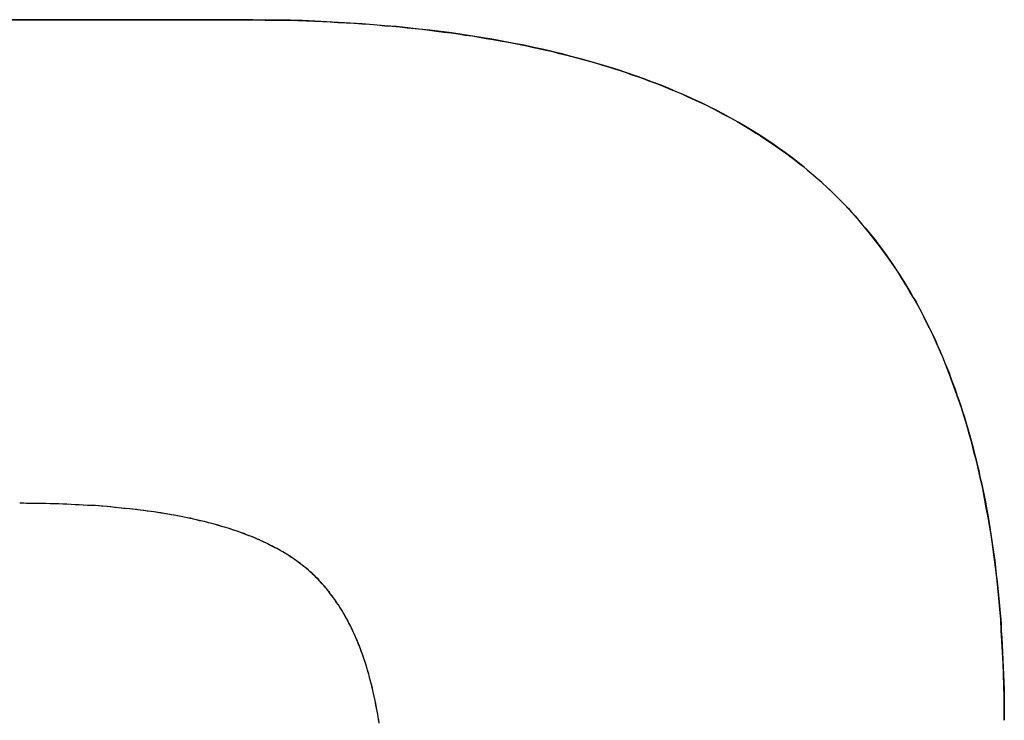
# Model space of a CAD drawing. Extents: x -4.4 to 4.4, y -6.1 to 5.8.
# Tile 41 of 157: x -1.0606 to -1.0278, y -1.0624 to -1.0391. Entities that reach past the tile are written whole.
import ezdxf

# ---------------------------------------------------------------- set-up
doc = ezdxf.new("R2010")
doc.units = 0
doc.layers.get('0').update_dxf_attribs({"linetype": 'CONTINUOUS'})

# ---------------------------------------------------------------- blocks, each defined once
blk = doc.blocks.new('*U1')
at = {"extrusion": (0, -1, 0)}
for p, q in [((-1.149973, -1.03908, 5.305), (-1.053287, -1.03908, 5.305)), ((-1.053287, -1.03908, 5.3048), (-1.149973, -1.03908, 5.3048)), ((-1.053287, -1.03908, 5.305), (-1.053287, -1.03908, 5.3048))]:
    blk.add_line(p, q, dxfattribs=at)
for p, q in [((-1.053287, -1.03908, 5.3048), (-1.149973, -1.03908, 5.3048)), ((-1.149973, -1.03908, 5.305), (-1.053287, -1.03908, 5.305)), ((-1.053287, -1.03908, 5.305), (-1.053287, -1.03908, 5.3048))]:
    blk.add_line(p, q)
for points in [[(-1.05329, -1.03908, 5.305), (-1.05301, -1.03908, 5.305), (-1.05273, -1.03908, 5.305), (-1.05245, -1.03909, 5.305), (-1.05217, -1.03909, 5.305), (-1.05189, -1.0391, 5.305), (-1.05162, -1.0391, 5.305), (-1.05135, -1.03911, 5.305), (-1.05108, -1.03912, 5.305), (-1.05081, -1.03913, 5.305), (-1.05054, -1.03914, 5.305), (-1.05028, -1.03915, 5.305), (-1.05002, -1.03917, 5.305), (-1.04975, -1.03918, 5.305), (-1.04949, -1.0392, 5.305), (-1.04923, -1.03922, 5.305), (-1.04898, -1.03923, 5.305), (-1.04872, -1.03925, 5.305), (-1.04847, -1.03928, 5.305), (-1.04822, -1.0393, 5.305), (-1.04797, -1.03932, 5.305), (-1.04772, -1.03935, 5.305), (-1.04747, -1.03937, 5.305), (-1.04722, -1.0394, 5.305), (-1.04698, -1.03943, 5.305), (-1.04674, -1.03946, 5.305), (-1.0465, -1.03949, 5.305), (-1.04626, -1.03952, 5.305), (-1.04602, -1.03955, 5.305), (-1.04579, -1.03959, 5.305), (-1.04555, -1.03962, 5.305), (-1.04532, -1.03966, 5.305), (-1.04509, -1.0397, 5.305), (-1.04486, -1.03974, 5.305), (-1.04463, -1.03978, 5.305), (-1.04441, -1.03982, 5.305), (-1.04418, -1.03986, 5.305), (-1.04396, -1.03991, 5.305), (-1.04374, -1.03995, 5.305), (-1.04352, -1.04, 5.305), (-1.0433, -1.04005, 5.305), (-1.04309, -1.04009, 5.305), (-1.04287, -1.04014, 5.305), (-1.04266, -1.0402, 5.305), (-1.04245, -1.04025, 5.305), (-1.04224, -1.0403, 5.305), (-1.04203, -1.04036, 5.305), (-1.04183, -1.04041, 5.305), (-1.04162, -1.04047, 5.305), (-1.04142, -1.04053, 5.305), (-1.04122, -1.04059, 5.305), (-1.04102, -1.04065, 5.305), (-1.04082, -1.04071, 5.305), (-1.04063, -1.04077, 5.305), (-1.04043, -1.04084, 5.305), (-1.04024, -1.04091, 5.305), (-1.04005, -1.04097, 5.305), (-1.03986, -1.04104, 5.305), (-1.03967, -1.04111, 5.305), (-1.03949, -1.04118, 5.305), (-1.0393, -1.04125, 5.305), (-1.03912, -1.04133, 5.305), (-1.03894, -1.0414, 5.305), (-1.03876, -1.04147, 5.305), (-1.03858, -1.04155, 5.305), (-1.0384, -1.04163, 5.305), (-1.03823, -1.04171, 5.305), (-1.03806, -1.04179, 5.305), (-1.03788, -1.04187, 5.305), (-1.03771, -1.04195, 5.305), (-1.03755, -1.04204, 5.305), (-1.03738, -1.04212, 5.305), (-1.03722, -1.04221, 5.305), (-1.03705, -1.0423, 5.305), (-1.03689, -1.04238, 5.305), (-1.03673, -1.04247, 5.305), (-1.03657, -1.04257, 5.305), (-1.03642, -1.04266, 5.305), (-1.03626, -1.04275, 5.305), (-1.03611, -1.04285, 5.305), (-1.03596, -1.04294, 5.305), (-1.03581, -1.04304, 5.305), (-1.03566, -1.04314, 5.305), (-1.03551, -1.04324, 5.305), (-1.03537, -1.04334, 5.305), (-1.03522, -1.04344, 5.305), (-1.03508, -1.04354, 5.305), (-1.03494, -1.04365, 5.305), (-1.0348, -1.04375, 5.305), (-1.03467, -1.04386, 5.305), (-1.03453, -1.04397, 5.305), (-1.0344, -1.04408, 5.305), (-1.03427, -1.04419, 5.305), (-1.03414, -1.0443, 5.305), (-1.03401, -1.04441, 5.305), (-1.03388, -1.04453, 5.305), (-1.03376, -1.04464, 5.305), (-1.03363, -1.04476, 5.305), (-1.03351, -1.04488, 5.305), (-1.03339, -1.045, 5.305), (-1.03327, -1.04512, 5.305), (-1.03315, -1.04524, 5.305), (-1.03303, -1.04536, 5.305), (-1.03292, -1.04549, 5.305), (-1.0328, -1.04562, 5.305), (-1.03269, -1.04575, 5.305), (-1.03258, -1.04588, 5.305), (-1.03247, -1.04601, 5.305), (-1.03236, -1.04614, 5.305), (-1.03225, -1.04627, 5.305), (-1.03214, -1.04641, 5.305), (-1.03204, -1.04655, 5.305), (-1.03193, -1.04669, 5.305), (-1.03183, -1.04683, 5.305), (-1.03173, -1.04697, 5.305), (-1.03163, -1.04711, 5.305), (-1.03153, -1.04726, 5.305), (-1.03143, -1.04741, 5.305), (-1.03134, -1.04755, 5.305), (-1.03124, -1.0477, 5.305), (-1.03115, -1.04785, 5.305), (-1.03105, -1.04801, 5.305), (-1.03096, -1.04816, 5.305), (-1.03087, -1.04832, 5.305), (-1.03078, -1.04847, 5.305), (-1.0307, -1.04863, 5.305), (-1.03061, -1.04879, 5.305), (-1.03053, -1.04895, 5.305), (-1.03044, -1.04912, 5.305), (-1.03036, -1.04928, 5.305), (-1.03028, -1.04945, 5.305), (-1.0302, -1.04961, 5.305), (-1.03012, -1.04978, 5.305), (-1.03005, -1.04995, 5.305), (-1.02997, -1.05013, 5.305), (-1.0299, -1.0503, 5.305), (-1.02983, -1.05047, 5.305), (-1.02975, -1.05065, 5.305), (-1.02968, -1.05083, 5.305), (-1.02962, -1.05101, 5.305), (-1.02955, -1.05119, 5.305), (-1.02948, -1.05137, 5.305), (-1.02942, -1.05156, 5.305), (-1.02935, -1.05174, 5.305), (-1.02929, -1.05193, 5.305), (-1.02923, -1.05212, 5.305), (-1.02917, -1.05231, 5.305), (-1.02911, -1.0525, 5.305), (-1.02905, -1.05269, 5.305), (-1.029, -1.05288, 5.305), (-1.02894, -1.05308, 5.305), (-1.02889, -1.05328, 5.305), (-1.02884, -1.05348, 5.305), (-1.02879, -1.05368, 5.305), (-1.02874, -1.05388, 5.305), (-1.02869, -1.05408, 5.305), (-1.02865, -1.05429, 5.305), (-1.0286, -1.05449, 5.305), (-1.02856, -1.0547, 5.305), (-1.02851, -1.05491, 5.305), (-1.02847, -1.05512, 5.305), (-1.02843, -1.05533, 5.305), (-1.02839, -1.05555, 5.305), (-1.02836, -1.05576, 5.305), (-1.02832, -1.05598, 5.305), (-1.02829, -1.0562, 5.305), (-1.02825, -1.05642, 5.305), (-1.02822, -1.05664, 5.305), (-1.02819, -1.05686, 5.305), (-1.02816, -1.05708, 5.305), (-1.02813, -1.05731, 5.305), (-1.02811, -1.05754, 5.305), (-1.02808, -1.05777, 5.305), (-1.02806, -1.058, 5.305), (-1.02803, -1.05823, 5.305), (-1.02801, -1.05846, 5.305), (-1.02799, -1.0587, 5.305), (-1.02797, -1.05893, 5.305), (-1.02795, -1.05917, 5.305), (-1.02794, -1.05941, 5.305), (-1.02792, -1.05965, 5.305), (-1.02791, -1.05989, 5.305), (-1.0279, -1.06013, 5.305), (-1.02789, -1.06038, 5.305), (-1.02788, -1.06063, 5.305), (-1.02787, -1.06087, 5.305), (-1.02786, -1.06112, 5.305), (-1.02785, -1.06137, 5.305), (-1.02785, -1.06163, 5.305), (-1.02785, -1.06188, 5.305), (-1.02784, -1.06214, 5.305), (-1.02784, -1.06239, 5.305)], [(-1.02784, -1.06239, 5.3048), (-1.02784, -1.06201, 5.3048), (-1.02785, -1.06162, 5.3048), (-1.02786, -1.06125, 5.3048), (-1.02787, -1.06087, 5.3048), (-1.02788, -1.0605, 5.3048), (-1.0279, -1.06013, 5.3048), (-1.02792, -1.05976, 5.3048), (-1.02794, -1.0594, 5.3048), (-1.02796, -1.05904, 5.3048), (-1.02799, -1.05869, 5.3048), (-1.02802, -1.05833, 5.3048), (-1.02806, -1.05798, 5.3048), (-1.02809, -1.05764, 5.3048), (-1.02813, -1.0573, 5.3048), (-1.02818, -1.05696, 5.3048), (-1.02822, -1.05662, 5.3048), (-1.02827, -1.05629, 5.3048), (-1.02832, -1.05596, 5.3048), (-1.02838, -1.05564, 5.3048), (-1.02844, -1.05532, 5.3048), (-1.0285, -1.055, 5.3048), (-1.02856, -1.05468, 5.3048), (-1.02863, -1.05437, 5.3048), (-1.0287, -1.05406, 5.3048), (-1.02877, -1.05376, 5.3048), (-1.02885, -1.05346, 5.3048), (-1.02892, -1.05316, 5.3048), (-1.02901, -1.05286, 5.3048), (-1.02909, -1.05257, 5.3048), (-1.02918, -1.05228, 5.3048), (-1.02927, -1.052, 5.3048), (-1.02936, -1.05172, 5.3048), (-1.02946, -1.05144, 5.3048), (-1.02956, -1.05116, 5.3048), (-1.02966, -1.05089, 5.3048), (-1.02976, -1.05063, 5.3048), (-1.02987, -1.05036, 5.3048), (-1.02998, -1.0501, 5.3048), (-1.0301, -1.04984, 5.3048), (-1.03021, -1.04959, 5.3048), (-1.03033, -1.04934, 5.3048), (-1.03046, -1.04909, 5.3048), (-1.03058, -1.04885, 5.3048), (-1.03071, -1.0486, 5.3048), (-1.03084, -1.04837, 5.3048), (-1.03098, -1.04813, 5.3048), (-1.03112, -1.0479, 5.3048), (-1.03126, -1.04767, 5.3048), (-1.0314, -1.04745, 5.3048), (-1.03155, -1.04723, 5.3048), (-1.0317, -1.04701, 5.3048), (-1.03185, -1.0468, 5.3048), (-1.03201, -1.04659, 5.3048), (-1.03217, -1.04638, 5.3048), (-1.03233, -1.04618, 5.3048), (-1.03249, -1.04598, 5.3048), (-1.03266, -1.04578, 5.3048), (-1.03283, -1.04559, 5.3048), (-1.033, -1.0454, 5.3048), (-1.03318, -1.04521, 5.3048), (-1.03336, -1.04503, 5.3048), (-1.03354, -1.04485, 5.3048), (-1.03373, -1.04467, 5.3048), (-1.03391, -1.0445, 5.3048), (-1.03411, -1.04433, 5.3048), (-1.0343, -1.04416, 5.3048), (-1.0345, -1.04399, 5.3048), (-1.0347, -1.04383, 5.3048), (-1.03491, -1.04367, 5.3048), (-1.03512, -1.04351, 5.3048), (-1.03534, -1.04336, 5.3048), (-1.03555, -1.04321, 5.3048), (-1.03578, -1.04306, 5.3048), (-1.036, -1.04291, 5.3048), (-1.03623, -1.04277, 5.3048), (-1.03646, -1.04263, 5.3048), (-1.0367, -1.04249, 5.3048), (-1.03694, -1.04236, 5.3048), (-1.03718, -1.04222, 5.3048), (-1.03743, -1.04209, 5.3048), (-1.03768, -1.04197, 5.3048), (-1.03794, -1.04184, 5.3048), (-1.0382, -1.04172, 5.3048), (-1.03846, -1.0416, 5.3048), (-1.03873, -1.04149, 5.3048), (-1.039, -1.04137, 5.3048), (-1.03927, -1.04126, 5.3048), (-1.03955, -1.04116, 5.3048), (-1.03983, -1.04105, 5.3048), (-1.04012, -1.04095, 5.3048), (-1.04041, -1.04085, 5.3048), (-1.0407, -1.04075, 5.3048), (-1.04099, -1.04066, 5.3048), (-1.04129, -1.04057, 5.3048), (-1.0416, -1.04048, 5.3048), (-1.04191, -1.04039, 5.3048), (-1.04222, -1.04031, 5.3048), (-1.04253, -1.04023, 5.3048), (-1.04285, -1.04015, 5.3048), (-1.04317, -1.04007, 5.3048), (-1.0435, -1.04, 5.3048), (-1.04383, -1.03993, 5.3048), (-1.04416, -1.03987, 5.3048), (-1.0445, -1.0398, 5.3048), (-1.04484, -1.03974, 5.3048), (-1.04519, -1.03968, 5.3048), (-1.04553, -1.03963, 5.3048), (-1.04589, -1.03957, 5.3048), (-1.04624, -1.03952, 5.3048), (-1.0466, -1.03947, 5.3048), (-1.04697, -1.03943, 5.3048), (-1.04733, -1.03939, 5.3048), (-1.0477, -1.03935, 5.3048), (-1.04808, -1.03931, 5.3048), (-1.04846, -1.03928, 5.3048), (-1.04884, -1.03925, 5.3048), (-1.04922, -1.03922, 5.3048), (-1.04961, -1.03919, 5.3048), (-1.05001, -1.03917, 5.3048), (-1.0504, -1.03915, 5.3048), (-1.0508, -1.03913, 5.3048), (-1.05121, -1.03911, 5.3048), (-1.05162, -1.0391, 5.3048), (-1.05203, -1.03909, 5.3048), (-1.05244, -1.03909, 5.3048), (-1.05286, -1.03908, 5.3048), (-1.05329, -1.03908, 5.3048)], [(-1.02784, -1.06239, 5.3048), (-1.02784, -1.06201, 5.3048), (-1.02785, -1.06162, 5.3048), (-1.02786, -1.06125, 5.3048), (-1.02787, -1.06087, 5.3048), (-1.02788, -1.0605, 5.3048), (-1.0279, -1.06013, 5.3048), (-1.02792, -1.05976, 5.3048), (-1.02794, -1.0594, 5.3048), (-1.02796, -1.05904, 5.3048), (-1.02799, -1.05869, 5.3048), (-1.02802, -1.05833, 5.3048), (-1.02806, -1.05798, 5.3048), (-1.02809, -1.05764, 5.3048), (-1.02813, -1.0573, 5.3048), (-1.02818, -1.05696, 5.3048), (-1.02822, -1.05662, 5.3048), (-1.02827, -1.05629, 5.3048), (-1.02832, -1.05596, 5.3048), (-1.02838, -1.05564, 5.3048), (-1.02844, -1.05532, 5.3048), (-1.0285, -1.055, 5.3048), (-1.02856, -1.05468, 5.3048), (-1.02863, -1.05437, 5.3048), (-1.0287, -1.05406, 5.3048), (-1.02877, -1.05376, 5.3048), (-1.02885, -1.05346, 5.3048), (-1.02892, -1.05316, 5.3048), (-1.02901, -1.05286, 5.3048), (-1.02909, -1.05257, 5.3048), (-1.02918, -1.05228, 5.3048), (-1.02927, -1.052, 5.3048), (-1.02936, -1.05172, 5.3048), (-1.02946, -1.05144, 5.3048), (-1.02956, -1.05116, 5.3048), (-1.02966, -1.05089, 5.3048), (-1.02976, -1.05063, 5.3048), (-1.02987, -1.05036, 5.3048), (-1.02998, -1.0501, 5.3048), (-1.0301, -1.04984, 5.3048), (-1.03021, -1.04959, 5.3048), (-1.03033, -1.04934, 5.3048), (-1.03046, -1.04909, 5.3048), (-1.03058, -1.04885, 5.3048), (-1.03071, -1.0486, 5.3048), (-1.03084, -1.04837, 5.3048), (-1.03098, -1.04813, 5.3048), (-1.03112, -1.0479, 5.3048), (-1.03126, -1.04767, 5.3048), (-1.0314, -1.04745, 5.3048), (-1.03155, -1.04723, 5.3048), (-1.0317, -1.04701, 5.3048), (-1.03185, -1.0468, 5.3048), (-1.03201, -1.04659, 5.3048), (-1.03217, -1.04638, 5.3048), (-1.03233, -1.04618, 5.3048), (-1.03249, -1.04598, 5.3048), (-1.03266, -1.04578, 5.3048), (-1.03283, -1.04559, 5.3048), (-1.033, -1.0454, 5.3048), (-1.03318, -1.04521, 5.3048), (-1.03336, -1.04503, 5.3048), (-1.03354, -1.04485, 5.3048), (-1.03373, -1.04467, 5.3048), (-1.03391, -1.0445, 5.3048), (-1.03411, -1.04433, 5.3048), (-1.0343, -1.04416, 5.3048), (-1.0345, -1.04399, 5.3048), (-1.0347, -1.04383, 5.3048), (-1.03491, -1.04367, 5.3048), (-1.03512, -1.04351, 5.3048), (-1.03534, -1.04336, 5.3048), (-1.03555, -1.04321, 5.3048), (-1.03578, -1.04306, 5.3048), (-1.036, -1.04291, 5.3048), (-1.03623, -1.04277, 5.3048), (-1.03646, -1.04263, 5.3048), (-1.0367, -1.04249, 5.3048), (-1.03694, -1.04236, 5.3048), (-1.03718, -1.04222, 5.3048), (-1.03743, -1.04209, 5.3048), (-1.03768, -1.04197, 5.3048), (-1.03794, -1.04184, 5.3048), (-1.0382, -1.04172, 5.3048), (-1.03846, -1.0416, 5.3048), (-1.03873, -1.04149, 5.3048), (-1.039, -1.04137, 5.3048), (-1.03927, -1.04126, 5.3048), (-1.03955, -1.04116, 5.3048), (-1.03983, -1.04105, 5.3048), (-1.04012, -1.04095, 5.3048), (-1.04041, -1.04085, 5.3048), (-1.0407, -1.04075, 5.3048), (-1.04099, -1.04066, 5.3048), (-1.04129, -1.04057, 5.3048), (-1.0416, -1.04048, 5.3048), (-1.04191, -1.04039, 5.3048), (-1.04222, -1.04031, 5.3048), (-1.04253, -1.04023, 5.3048), (-1.04285, -1.04015, 5.3048), (-1.04317, -1.04007, 5.3048), (-1.0435, -1.04, 5.3048), (-1.04383, -1.03993, 5.3048), (-1.04416, -1.03987, 5.3048), (-1.0445, -1.0398, 5.3048), (-1.04484, -1.03974, 5.3048), (-1.04519, -1.03968, 5.3048), (-1.04553, -1.03963, 5.3048), (-1.04589, -1.03957, 5.3048), (-1.04624, -1.03952, 5.3048), (-1.0466, -1.03947, 5.3048), (-1.04697, -1.03943, 5.3048), (-1.04733, -1.03939, 5.3048), (-1.0477, -1.03935, 5.3048), (-1.04808, -1.03931, 5.3048), (-1.04846, -1.03928, 5.3048), (-1.04884, -1.03925, 5.3048), (-1.04922, -1.03922, 5.3048), (-1.04961, -1.03919, 5.3048), (-1.05001, -1.03917, 5.3048), (-1.0504, -1.03915, 5.3048), (-1.0508, -1.03913, 5.3048), (-1.05121, -1.03911, 5.3048), (-1.05162, -1.0391, 5.3048), (-1.05203, -1.03909, 5.3048), (-1.05244, -1.03909, 5.3048), (-1.05286, -1.03908, 5.3048), (-1.05329, -1.03908, 5.3048)], [(-1.05329, -1.03908, 5.305), (-1.05301, -1.03908, 5.305), (-1.05273, -1.03908, 5.305), (-1.05245, -1.03909, 5.305), (-1.05217, -1.03909, 5.305), (-1.05189, -1.0391, 5.305), (-1.05162, -1.0391, 5.305), (-1.05135, -1.03911, 5.305), (-1.05108, -1.03912, 5.305), (-1.05081, -1.03913, 5.305), (-1.05054, -1.03914, 5.305), (-1.05028, -1.03915, 5.305), (-1.05002, -1.03917, 5.305), (-1.04975, -1.03918, 5.305), (-1.04949, -1.0392, 5.305), (-1.04923, -1.03922, 5.305), (-1.04898, -1.03923, 5.305), (-1.04872, -1.03925, 5.305), (-1.04847, -1.03928, 5.305), (-1.04822, -1.0393, 5.305), (-1.04797, -1.03932, 5.305), (-1.04772, -1.03935, 5.305), (-1.04747, -1.03937, 5.305), (-1.04722, -1.0394, 5.305), (-1.04698, -1.03943, 5.305), (-1.04674, -1.03946, 5.305), (-1.0465, -1.03949, 5.305), (-1.04626, -1.03952, 5.305), (-1.04602, -1.03955, 5.305), (-1.04579, -1.03959, 5.305), (-1.04555, -1.03962, 5.305), (-1.04532, -1.03966, 5.305), (-1.04509, -1.0397, 5.305), (-1.04486, -1.03974, 5.305), (-1.04463, -1.03978, 5.305), (-1.04441, -1.03982, 5.305), (-1.04418, -1.03986, 5.305), (-1.04396, -1.03991, 5.305), (-1.04374, -1.03995, 5.305), (-1.04352, -1.04, 5.305), (-1.0433, -1.04005, 5.305), (-1.04309, -1.04009, 5.305), (-1.04287, -1.04014, 5.305), (-1.04266, -1.0402, 5.305), (-1.04245, -1.04025, 5.305), (-1.04224, -1.0403, 5.305), (-1.04203, -1.04036, 5.305), (-1.04183, -1.04041, 5.305), (-1.04162, -1.04047, 5.305), (-1.04142, -1.04053, 5.305), (-1.04122, -1.04059, 5.305), (-1.04102, -1.04065, 5.305), (-1.04082, -1.04071, 5.305), (-1.04063, -1.04077, 5.305), (-1.04043, -1.04084, 5.305), (-1.04024, -1.04091, 5.305), (-1.04005, -1.04097, 5.305), (-1.03986, -1.04104, 5.305), (-1.03967, -1.04111, 5.305), (-1.03949, -1.04118, 5.305), (-1.0393, -1.04125, 5.305), (-1.03912, -1.04133, 5.305), (-1.03894, -1.0414, 5.305), (-1.03876, -1.04147, 5.305), (-1.03858, -1.04155, 5.305), (-1.0384, -1.04163, 5.305), (-1.03823, -1.04171, 5.305), (-1.03806, -1.04179, 5.305), (-1.03788, -1.04187, 5.305), (-1.03771, -1.04195, 5.305), (-1.03755, -1.04204, 5.305), (-1.03738, -1.04212, 5.305), (-1.03722, -1.04221, 5.305), (-1.03705, -1.0423, 5.305), (-1.03689, -1.04238, 5.305), (-1.03673, -1.04247, 5.305), (-1.03657, -1.04257, 5.305), (-1.03642, -1.04266, 5.305), (-1.03626, -1.04275, 5.305), (-1.03611, -1.04285, 5.305), (-1.03596, -1.04294, 5.305), (-1.03581, -1.04304, 5.305), (-1.03566, -1.04314, 5.305), (-1.03551, -1.04324, 5.305), (-1.03537, -1.04334, 5.305), (-1.03522, -1.04344, 5.305), (-1.03508, -1.04354, 5.305), (-1.03494, -1.04365, 5.305), (-1.0348, -1.04375, 5.305), (-1.03467, -1.04386, 5.305), (-1.03453, -1.04397, 5.305), (-1.0344, -1.04408, 5.305), (-1.03427, -1.04419, 5.305), (-1.03414, -1.0443, 5.305), (-1.03401, -1.04441, 5.305), (-1.03388, -1.04453, 5.305), (-1.03376, -1.04464, 5.305), (-1.03363, -1.04476, 5.305), (-1.03351, -1.04488, 5.305), (-1.03339, -1.045, 5.305), (-1.03327, -1.04512, 5.305), (-1.03315, -1.04524, 5.305), (-1.03303, -1.04536, 5.305), (-1.03292, -1.04549, 5.305), (-1.0328, -1.04562, 5.305), (-1.03269, -1.04575, 5.305), (-1.03258, -1.04588, 5.305), (-1.03247, -1.04601, 5.305), (-1.03236, -1.04614, 5.305), (-1.03225, -1.04627, 5.305), (-1.03214, -1.04641, 5.305), (-1.03204, -1.04655, 5.305), (-1.03193, -1.04669, 5.305), (-1.03183, -1.04683, 5.305), (-1.03173, -1.04697, 5.305), (-1.03163, -1.04711, 5.305), (-1.03153, -1.04726, 5.305), (-1.03143, -1.04741, 5.305), (-1.03134, -1.04755, 5.305), (-1.03124, -1.0477, 5.305), (-1.03115, -1.04785, 5.305), (-1.03105, -1.04801, 5.305), (-1.03096, -1.04816, 5.305), (-1.03087, -1.04832, 5.305), (-1.03078, -1.04847, 5.305), (-1.0307, -1.04863, 5.305), (-1.03061, -1.04879, 5.305), (-1.03053, -1.04895, 5.305), (-1.03044, -1.04912, 5.305), (-1.03036, -1.04928, 5.305), (-1.03028, -1.04945, 5.305), (-1.0302, -1.04961, 5.305), (-1.03012, -1.04978, 5.305), (-1.03005, -1.04995, 5.305), (-1.02997, -1.05013, 5.305), (-1.0299, -1.0503, 5.305), (-1.02983, -1.05047, 5.305), (-1.02975, -1.05065, 5.305), (-1.02968, -1.05083, 5.305), (-1.02962, -1.05101, 5.305), (-1.02955, -1.05119, 5.305), (-1.02948, -1.05137, 5.305), (-1.02942, -1.05156, 5.305), (-1.02935, -1.05174, 5.305), (-1.02929, -1.05193, 5.305), (-1.02923, -1.05212, 5.305), (-1.02917, -1.05231, 5.305), (-1.02911, -1.0525, 5.305), (-1.02905, -1.05269, 5.305), (-1.029, -1.05288, 5.305), (-1.02894, -1.05308, 5.305), (-1.02889, -1.05328, 5.305), (-1.02884, -1.05348, 5.305), (-1.02879, -1.05368, 5.305), (-1.02874, -1.05388, 5.305), (-1.02869, -1.05408, 5.305), (-1.02865, -1.05429, 5.305), (-1.0286, -1.05449, 5.305), (-1.02856, -1.0547, 5.305), (-1.02851, -1.05491, 5.305), (-1.02847, -1.05512, 5.305), (-1.02843, -1.05533, 5.305), (-1.02839, -1.05555, 5.305), (-1.02836, -1.05576, 5.305), (-1.02832, -1.05598, 5.305), (-1.02829, -1.0562, 5.305), (-1.02825, -1.05642, 5.305), (-1.02822, -1.05664, 5.305), (-1.02819, -1.05686, 5.305), (-1.02816, -1.05708, 5.305), (-1.02813, -1.05731, 5.305), (-1.02811, -1.05754, 5.305), (-1.02808, -1.05777, 5.305), (-1.02806, -1.058, 5.305), (-1.02803, -1.05823, 5.305), (-1.02801, -1.05846, 5.305), (-1.02799, -1.0587, 5.305), (-1.02797, -1.05893, 5.305), (-1.02795, -1.05917, 5.305), (-1.02794, -1.05941, 5.305), (-1.02792, -1.05965, 5.305), (-1.02791, -1.05989, 5.305), (-1.0279, -1.06013, 5.305), (-1.02789, -1.06038, 5.305), (-1.02788, -1.06063, 5.305), (-1.02787, -1.06087, 5.305), (-1.02786, -1.06112, 5.305), (-1.02785, -1.06137, 5.305), (-1.02785, -1.06163, 5.305), (-1.02785, -1.06188, 5.305), (-1.02784, -1.06214, 5.305), (-1.02784, -1.06239, 5.305)], [(-1.04865, -1.06249, 5.305), (-1.04867, -1.06239, 5.305), (-1.04869, -1.06229, 5.305), (-1.0487, -1.06219, 5.305), (-1.04872, -1.06209, 5.305), (-1.04874, -1.06199, 5.305), (-1.04876, -1.06189, 5.305), (-1.04878, -1.06179, 5.305), (-1.0488, -1.06169, 5.305), (-1.04882, -1.0616, 5.305), (-1.04884, -1.0615, 5.305), (-1.04886, -1.06141, 5.305), (-1.04888, -1.06132, 5.305), (-1.0489, -1.06122, 5.305), (-1.04893, -1.06113, 5.305), (-1.04895, -1.06104, 5.305), (-1.04898, -1.06095, 5.305), (-1.049, -1.06086, 5.305), (-1.04903, -1.06077, 5.305), (-1.04905, -1.06068, 5.305), (-1.04908, -1.0606, 5.305), (-1.0491, -1.06051, 5.305), (-1.04913, -1.06043, 5.305), (-1.04916, -1.06034, 5.305), (-1.04919, -1.06026, 5.305), (-1.04922, -1.06017, 5.305), (-1.04925, -1.06009, 5.305), (-1.04928, -1.06001, 5.305), (-1.04931, -1.05993, 5.305), (-1.04934, -1.05985, 5.305), (-1.04937, -1.05977, 5.305), (-1.04941, -1.0597, 5.305), (-1.04944, -1.05962, 5.305), (-1.04947, -1.05954, 5.305), (-1.04951, -1.05947, 5.305), (-1.04954, -1.05939, 5.305), (-1.04958, -1.05932, 5.305), (-1.04961, -1.05925, 5.305), (-1.04965, -1.05917, 5.305), (-1.04969, -1.0591, 5.305), (-1.04973, -1.05903, 5.305), (-1.04976, -1.05896, 5.305), (-1.0498, -1.05889, 5.305), (-1.04984, -1.05883, 5.305), (-1.04988, -1.05876, 5.305), (-1.04992, -1.05869, 5.305), (-1.04996, -1.05863, 5.305), (-1.05, -1.05856, 5.305), (-1.05005, -1.0585, 5.305), (-1.05009, -1.05844, 5.305), (-1.05013, -1.05837, 5.305), (-1.05018, -1.05831, 5.305), (-1.05022, -1.05825, 5.305), (-1.05027, -1.05819, 5.305), (-1.05031, -1.05813, 5.305), (-1.05036, -1.05808, 5.305), (-1.0504, -1.05802, 5.305), (-1.05045, -1.05796, 5.305), (-1.0505, -1.05791, 5.305), (-1.05055, -1.05785, 5.305), (-1.0506, -1.0578, 5.305), (-1.05064, -1.05775, 5.305), (-1.05069, -1.05769, 5.305), (-1.05075, -1.05764, 5.305), (-1.0508, -1.05759, 5.305), (-1.05085, -1.05754, 5.305), (-1.0509, -1.05749, 5.305), (-1.05095, -1.05745, 5.305), (-1.05101, -1.0574, 5.305), (-1.05106, -1.05735, 5.305), (-1.05112, -1.05731, 5.305), (-1.05117, -1.05726, 5.305), (-1.05123, -1.05722, 5.305), (-1.05129, -1.05717, 5.305), (-1.05135, -1.05713, 5.305), (-1.05141, -1.05708, 5.305), (-1.05147, -1.05704, 5.305), (-1.05153, -1.057, 5.305), (-1.05159, -1.05696, 5.305), (-1.05166, -1.05691, 5.305), (-1.05172, -1.05687, 5.305), (-1.05179, -1.05683, 5.305), (-1.05186, -1.05679, 5.305), (-1.05193, -1.05675, 5.305), (-1.05199, -1.05671, 5.305), (-1.05206, -1.05667, 5.305), (-1.05214, -1.05664, 5.305), (-1.05221, -1.0566, 5.305), (-1.05228, -1.05656, 5.305), (-1.05236, -1.05652, 5.305), (-1.05243, -1.05649, 5.305), (-1.05251, -1.05645, 5.305), (-1.05258, -1.05642, 5.305), (-1.05266, -1.05638, 5.305), (-1.05274, -1.05635, 5.305), (-1.05282, -1.05631, 5.305), (-1.0529, -1.05628, 5.305), (-1.05299, -1.05625, 5.305), (-1.05307, -1.05622, 5.305), (-1.05315, -1.05618, 5.305), (-1.05324, -1.05615, 5.305), (-1.05333, -1.05612, 5.305), (-1.05341, -1.05609, 5.305), (-1.0535, -1.05606, 5.305), (-1.05359, -1.05603, 5.305), (-1.05368, -1.056, 5.305), (-1.05377, -1.05598, 5.305), (-1.05386, -1.05595, 5.305), (-1.05396, -1.05592, 5.305), (-1.05405, -1.05589, 5.305), (-1.05415, -1.05587, 5.305), (-1.05424, -1.05584, 5.305), (-1.05434, -1.05582, 5.305), (-1.05444, -1.05579, 5.305), (-1.05454, -1.05577, 5.305), (-1.05464, -1.05574, 5.305), (-1.05474, -1.05572, 5.305), (-1.05484, -1.0557, 5.305), (-1.05494, -1.05567, 5.305), (-1.05505, -1.05565, 5.305), (-1.05515, -1.05563, 5.305), (-1.05526, -1.05561, 5.305), (-1.05537, -1.05559, 5.305), (-1.05548, -1.05557, 5.305), (-1.05558, -1.05555, 5.305), (-1.0557, -1.05553, 5.305), (-1.05581, -1.05551, 5.305), (-1.05592, -1.05549, 5.305), (-1.05603, -1.05548, 5.305), (-1.05615, -1.05546, 5.305), (-1.05626, -1.05544, 5.305), (-1.05638, -1.05543, 5.305), (-1.05649, -1.05541, 5.305), (-1.05661, -1.0554, 5.305), (-1.05673, -1.05538, 5.305), (-1.05685, -1.05537, 5.305), (-1.05697, -1.05535, 5.305), (-1.0571, -1.05534, 5.305), (-1.05722, -1.05533, 5.305), (-1.05734, -1.05532, 5.305), (-1.05747, -1.05531, 5.305), (-1.05759, -1.05529, 5.305), (-1.05772, -1.05528, 5.305), (-1.05785, -1.05527, 5.305), (-1.05798, -1.05526, 5.305), (-1.05811, -1.05525, 5.305), (-1.05824, -1.05525, 5.305), (-1.05837, -1.05524, 5.305), (-1.05851, -1.05523, 5.305), (-1.05864, -1.05522, 5.305), (-1.05878, -1.05522, 5.305), (-1.05891, -1.05521, 5.305), (-1.05905, -1.0552, 5.305), (-1.05919, -1.0552, 5.305), (-1.05933, -1.05519, 5.305), (-1.05947, -1.05519, 5.305), (-1.05961, -1.05519, 5.305), (-1.05975, -1.05518, 5.305), (-1.05989, -1.05518, 5.305), (-1.06004, -1.05518, 5.305), (-1.06018, -1.05518, 5.305), (-1.06033, -1.05518, 5.305), (-1.06048, -1.05517, 5.305), (-1.06062, -1.05517, 5.305)], [(-1.04866, -1.06243, 5.3048), (-1.04869, -1.06228, 5.3048), (-1.04871, -1.06213, 5.3048), (-1.04874, -1.06198, 5.3048), (-1.04877, -1.06183, 5.3048), (-1.0488, -1.06169, 5.3048), (-1.04883, -1.06154, 5.3048), (-1.04886, -1.0614, 5.3048), (-1.0489, -1.06126, 5.3048), (-1.04893, -1.06112, 5.3048), (-1.04897, -1.06098, 5.3048), (-1.049, -1.06085, 5.3048), (-1.04904, -1.06072, 5.3048), (-1.04908, -1.06059, 5.3048), (-1.04912, -1.06046, 5.3048), (-1.04916, -1.06033, 5.3048), (-1.04921, -1.0602, 5.3048), (-1.04925, -1.06008, 5.3048), (-1.0493, -1.05996, 5.3048), (-1.04935, -1.05984, 5.3048), (-1.04939, -1.05972, 5.3048), (-1.04944, -1.05961, 5.3048), (-1.0495, -1.05949, 5.3048), (-1.04955, -1.05938, 5.3048), (-1.0496, -1.05927, 5.3048), (-1.04966, -1.05916, 5.3048), (-1.04971, -1.05905, 5.3048), (-1.04977, -1.05895, 5.3048), (-1.04983, -1.05885, 5.3048), (-1.04989, -1.05875, 5.3048), (-1.04995, -1.05865, 5.3048), (-1.05001, -1.05855, 5.3048), (-1.05008, -1.05846, 5.3048), (-1.05014, -1.05836, 5.3048), (-1.05021, -1.05827, 5.3048), (-1.05028, -1.05818, 5.3048), (-1.05034, -1.05809, 5.3048), (-1.05041, -1.05801, 5.3048), (-1.05049, -1.05792, 5.3048), (-1.05056, -1.05784, 5.3048), (-1.05063, -1.05776, 5.3048), (-1.05071, -1.05768, 5.3048), (-1.05078, -1.05761, 5.3048), (-1.05086, -1.05753, 5.3048), (-1.05094, -1.05746, 5.3048), (-1.05102, -1.05739, 5.3048), (-1.0511, -1.05732, 5.3048), (-1.05119, -1.05725, 5.3048), (-1.05127, -1.05718, 5.3048), (-1.05136, -1.05712, 5.3048), (-1.05145, -1.05705, 5.3048), (-1.05155, -1.05699, 5.3048), (-1.05164, -1.05692, 5.3048), (-1.05174, -1.05686, 5.3048), (-1.05184, -1.0568, 5.3048), (-1.05195, -1.05674, 5.3048), (-1.05205, -1.05668, 5.3048), (-1.05216, -1.05663, 5.3048), (-1.05227, -1.05657, 5.3048), (-1.05238, -1.05651, 5.3048), (-1.05249, -1.05646, 5.3048), (-1.05261, -1.05641, 5.3048), (-1.05273, -1.05635, 5.3048), (-1.05285, -1.0563, 5.3048), (-1.05297, -1.05625, 5.3048), (-1.0531, -1.05621, 5.3048), (-1.05322, -1.05616, 5.3048), (-1.05335, -1.05611, 5.3048), (-1.05349, -1.05607, 5.3048), (-1.05362, -1.05602, 5.3048), (-1.05376, -1.05598, 5.3048), (-1.0539, -1.05594, 5.3048), (-1.05404, -1.0559, 5.3048), (-1.05418, -1.05586, 5.3048), (-1.05433, -1.05582, 5.3048), (-1.05447, -1.05578, 5.3048), (-1.05462, -1.05575, 5.3048), (-1.05478, -1.05571, 5.3048), (-1.05493, -1.05568, 5.3048), (-1.05509, -1.05564, 5.3048), (-1.05525, -1.05561, 5.3048), (-1.05541, -1.05558, 5.3048), (-1.05557, -1.05555, 5.3048), (-1.05574, -1.05552, 5.3048), (-1.05591, -1.0555, 5.3048), (-1.05608, -1.05547, 5.3048), (-1.05625, -1.05544, 5.3048), (-1.05643, -1.05542, 5.3048), (-1.0566, -1.0554, 5.3048), (-1.05678, -1.05538, 5.3048), (-1.05696, -1.05536, 5.3048), (-1.05715, -1.05534, 5.3048), (-1.05734, -1.05532, 5.3048), (-1.05752, -1.0553, 5.3048), (-1.05771, -1.05528, 5.3048), (-1.05791, -1.05527, 5.3048), (-1.0581, -1.05525, 5.3048), (-1.0583, -1.05524, 5.3048), (-1.0585, -1.05523, 5.3048), (-1.0587, -1.05522, 5.3048), (-1.05891, -1.05521, 5.3048), (-1.05911, -1.0552, 5.3048), (-1.05932, -1.05519, 5.3048), (-1.05953, -1.05519, 5.3048), (-1.05975, -1.05518, 5.3048), (-1.05996, -1.05518, 5.3048), (-1.06018, -1.05518, 5.3048), (-1.0604, -1.05518, 5.3048), (-1.06062, -1.05517, 5.3048)], [(-1.04866, -1.06243, 5.3048), (-1.04869, -1.06228, 5.3048), (-1.04871, -1.06213, 5.3048), (-1.04874, -1.06198, 5.3048), (-1.04877, -1.06183, 5.3048), (-1.0488, -1.06169, 5.3048), (-1.04883, -1.06154, 5.3048), (-1.04886, -1.0614, 5.3048), (-1.0489, -1.06126, 5.3048), (-1.04893, -1.06112, 5.3048), (-1.04897, -1.06098, 5.3048), (-1.049, -1.06085, 5.3048), (-1.04904, -1.06072, 5.3048), (-1.04908, -1.06059, 5.3048), (-1.04912, -1.06046, 5.3048), (-1.04916, -1.06033, 5.3048), (-1.04921, -1.0602, 5.3048), (-1.04925, -1.06008, 5.3048), (-1.0493, -1.05996, 5.3048), (-1.04935, -1.05984, 5.3048), (-1.04939, -1.05972, 5.3048), (-1.04944, -1.05961, 5.3048), (-1.0495, -1.05949, 5.3048), (-1.04955, -1.05938, 5.3048), (-1.0496, -1.05927, 5.3048), (-1.04966, -1.05916, 5.3048), (-1.04971, -1.05905, 5.3048), (-1.04977, -1.05895, 5.3048), (-1.04983, -1.05885, 5.3048), (-1.04989, -1.05875, 5.3048), (-1.04995, -1.05865, 5.3048), (-1.05001, -1.05855, 5.3048), (-1.05008, -1.05846, 5.3048), (-1.05014, -1.05836, 5.3048), (-1.05021, -1.05827, 5.3048), (-1.05028, -1.05818, 5.3048), (-1.05034, -1.05809, 5.3048), (-1.05041, -1.05801, 5.3048), (-1.05049, -1.05792, 5.3048), (-1.05056, -1.05784, 5.3048), (-1.05063, -1.05776, 5.3048), (-1.05071, -1.05768, 5.3048), (-1.05078, -1.05761, 5.3048), (-1.05086, -1.05753, 5.3048), (-1.05094, -1.05746, 5.3048), (-1.05102, -1.05739, 5.3048), (-1.0511, -1.05732, 5.3048), (-1.05119, -1.05725, 5.3048), (-1.05127, -1.05718, 5.3048), (-1.05136, -1.05712, 5.3048), (-1.05145, -1.05705, 5.3048), (-1.05155, -1.05699, 5.3048), (-1.05164, -1.05692, 5.3048), (-1.05174, -1.05686, 5.3048), (-1.05184, -1.0568, 5.3048), (-1.05195, -1.05674, 5.3048), (-1.05205, -1.05668, 5.3048), (-1.05216, -1.05663, 5.3048), (-1.05227, -1.05657, 5.3048), (-1.05238, -1.05651, 5.3048), (-1.05249, -1.05646, 5.3048), (-1.05261, -1.05641, 5.3048), (-1.05273, -1.05635, 5.3048), (-1.05285, -1.0563, 5.3048), (-1.05297, -1.05625, 5.3048), (-1.0531, -1.05621, 5.3048), (-1.05322, -1.05616, 5.3048), (-1.05335, -1.05611, 5.3048), (-1.05349, -1.05607, 5.3048), (-1.05362, -1.05602, 5.3048), (-1.05376, -1.05598, 5.3048), (-1.0539, -1.05594, 5.3048), (-1.05404, -1.0559, 5.3048), (-1.05418, -1.05586, 5.3048), (-1.05433, -1.05582, 5.3048), (-1.05447, -1.05578, 5.3048), (-1.05462, -1.05575, 5.3048), (-1.05478, -1.05571, 5.3048), (-1.05493, -1.05568, 5.3048), (-1.05509, -1.05564, 5.3048), (-1.05525, -1.05561, 5.3048), (-1.05541, -1.05558, 5.3048), (-1.05557, -1.05555, 5.3048), (-1.05574, -1.05552, 5.3048), (-1.05591, -1.0555, 5.3048), (-1.05608, -1.05547, 5.3048), (-1.05625, -1.05544, 5.3048), (-1.05643, -1.05542, 5.3048), (-1.0566, -1.0554, 5.3048), (-1.05678, -1.05538, 5.3048), (-1.05696, -1.05536, 5.3048), (-1.05715, -1.05534, 5.3048), (-1.05734, -1.05532, 5.3048), (-1.05752, -1.0553, 5.3048), (-1.05771, -1.05528, 5.3048), (-1.05791, -1.05527, 5.3048), (-1.0581, -1.05525, 5.3048), (-1.0583, -1.05524, 5.3048), (-1.0585, -1.05523, 5.3048), (-1.0587, -1.05522, 5.3048), (-1.05891, -1.05521, 5.3048), (-1.05911, -1.0552, 5.3048), (-1.05932, -1.05519, 5.3048), (-1.05953, -1.05519, 5.3048), (-1.05975, -1.05518, 5.3048), (-1.05996, -1.05518, 5.3048), (-1.06018, -1.05518, 5.3048), (-1.0604, -1.05518, 5.3048), (-1.06062, -1.05517, 5.3048)], [(-1.04865, -1.06249, 5.305), (-1.04867, -1.06239, 5.305), (-1.04869, -1.06229, 5.305), (-1.0487, -1.06219, 5.305), (-1.04872, -1.06209, 5.305), (-1.04874, -1.06199, 5.305), (-1.04876, -1.06189, 5.305), (-1.04878, -1.06179, 5.305), (-1.0488, -1.06169, 5.305), (-1.04882, -1.0616, 5.305), (-1.04884, -1.0615, 5.305), (-1.04886, -1.06141, 5.305), (-1.04888, -1.06132, 5.305), (-1.0489, -1.06122, 5.305), (-1.04893, -1.06113, 5.305), (-1.04895, -1.06104, 5.305), (-1.04898, -1.06095, 5.305), (-1.049, -1.06086, 5.305), (-1.04903, -1.06077, 5.305), (-1.04905, -1.06068, 5.305), (-1.04908, -1.0606, 5.305), (-1.0491, -1.06051, 5.305), (-1.04913, -1.06043, 5.305), (-1.04916, -1.06034, 5.305), (-1.04919, -1.06026, 5.305), (-1.04922, -1.06017, 5.305), (-1.04925, -1.06009, 5.305), (-1.04928, -1.06001, 5.305), (-1.04931, -1.05993, 5.305), (-1.04934, -1.05985, 5.305), (-1.04937, -1.05977, 5.305), (-1.04941, -1.0597, 5.305), (-1.04944, -1.05962, 5.305), (-1.04947, -1.05954, 5.305), (-1.04951, -1.05947, 5.305), (-1.04954, -1.05939, 5.305), (-1.04958, -1.05932, 5.305), (-1.04961, -1.05925, 5.305), (-1.04965, -1.05917, 5.305), (-1.04969, -1.0591, 5.305), (-1.04973, -1.05903, 5.305), (-1.04976, -1.05896, 5.305), (-1.0498, -1.05889, 5.305), (-1.04984, -1.05883, 5.305), (-1.04988, -1.05876, 5.305), (-1.04992, -1.05869, 5.305), (-1.04996, -1.05863, 5.305), (-1.05, -1.05856, 5.305), (-1.05005, -1.0585, 5.305), (-1.05009, -1.05844, 5.305), (-1.05013, -1.05837, 5.305), (-1.05018, -1.05831, 5.305), (-1.05022, -1.05825, 5.305), (-1.05027, -1.05819, 5.305), (-1.05031, -1.05813, 5.305), (-1.05036, -1.05808, 5.305), (-1.0504, -1.05802, 5.305), (-1.05045, -1.05796, 5.305), (-1.0505, -1.05791, 5.305), (-1.05055, -1.05785, 5.305), (-1.0506, -1.0578, 5.305), (-1.05064, -1.05775, 5.305), (-1.05069, -1.05769, 5.305), (-1.05075, -1.05764, 5.305), (-1.0508, -1.05759, 5.305), (-1.05085, -1.05754, 5.305), (-1.0509, -1.05749, 5.305), (-1.05095, -1.05745, 5.305), (-1.05101, -1.0574, 5.305), (-1.05106, -1.05735, 5.305), (-1.05112, -1.05731, 5.305), (-1.05117, -1.05726, 5.305), (-1.05123, -1.05722, 5.305), (-1.05129, -1.05717, 5.305), (-1.05135, -1.05713, 5.305), (-1.05141, -1.05708, 5.305), (-1.05147, -1.05704, 5.305), (-1.05153, -1.057, 5.305), (-1.05159, -1.05696, 5.305), (-1.05166, -1.05691, 5.305), (-1.05172, -1.05687, 5.305), (-1.05179, -1.05683, 5.305), (-1.05186, -1.05679, 5.305), (-1.05193, -1.05675, 5.305), (-1.05199, -1.05671, 5.305), (-1.05206, -1.05667, 5.305), (-1.05214, -1.05664, 5.305), (-1.05221, -1.0566, 5.305), (-1.05228, -1.05656, 5.305), (-1.05236, -1.05652, 5.305), (-1.05243, -1.05649, 5.305), (-1.05251, -1.05645, 5.305), (-1.05258, -1.05642, 5.305), (-1.05266, -1.05638, 5.305), (-1.05274, -1.05635, 5.305), (-1.05282, -1.05631, 5.305), (-1.0529, -1.05628, 5.305), (-1.05299, -1.05625, 5.305), (-1.05307, -1.05622, 5.305), (-1.05315, -1.05618, 5.305), (-1.05324, -1.05615, 5.305), (-1.05333, -1.05612, 5.305), (-1.05341, -1.05609, 5.305), (-1.0535, -1.05606, 5.305), (-1.05359, -1.05603, 5.305), (-1.05368, -1.056, 5.305), (-1.05377, -1.05598, 5.305), (-1.05386, -1.05595, 5.305), (-1.05396, -1.05592, 5.305), (-1.05405, -1.05589, 5.305), (-1.05415, -1.05587, 5.305), (-1.05424, -1.05584, 5.305), (-1.05434, -1.05582, 5.305), (-1.05444, -1.05579, 5.305), (-1.05454, -1.05577, 5.305), (-1.05464, -1.05574, 5.305), (-1.05474, -1.05572, 5.305), (-1.05484, -1.0557, 5.305), (-1.05494, -1.05567, 5.305), (-1.05505, -1.05565, 5.305), (-1.05515, -1.05563, 5.305), (-1.05526, -1.05561, 5.305), (-1.05537, -1.05559, 5.305), (-1.05548, -1.05557, 5.305), (-1.05558, -1.05555, 5.305), (-1.0557, -1.05553, 5.305), (-1.05581, -1.05551, 5.305), (-1.05592, -1.05549, 5.305), (-1.05603, -1.05548, 5.305), (-1.05615, -1.05546, 5.305), (-1.05626, -1.05544, 5.305), (-1.05638, -1.05543, 5.305), (-1.05649, -1.05541, 5.305), (-1.05661, -1.0554, 5.305), (-1.05673, -1.05538, 5.305), (-1.05685, -1.05537, 5.305), (-1.05697, -1.05535, 5.305), (-1.0571, -1.05534, 5.305), (-1.05722, -1.05533, 5.305), (-1.05734, -1.05532, 5.305), (-1.05747, -1.05531, 5.305), (-1.05759, -1.05529, 5.305), (-1.05772, -1.05528, 5.305), (-1.05785, -1.05527, 5.305), (-1.05798, -1.05526, 5.305), (-1.05811, -1.05525, 5.305), (-1.05824, -1.05525, 5.305), (-1.05837, -1.05524, 5.305), (-1.05851, -1.05523, 5.305), (-1.05864, -1.05522, 5.305), (-1.05878, -1.05522, 5.305), (-1.05891, -1.05521, 5.305), (-1.05905, -1.0552, 5.305), (-1.05919, -1.0552, 5.305), (-1.05933, -1.05519, 5.305), (-1.05947, -1.05519, 5.305), (-1.05961, -1.05519, 5.305), (-1.05975, -1.05518, 5.305), (-1.05989, -1.05518, 5.305), (-1.06004, -1.05518, 5.305), (-1.06018, -1.05518, 5.305), (-1.06033, -1.05518, 5.305), (-1.06048, -1.05517, 5.305), (-1.06062, -1.05517, 5.305)]]:
    blk.add_polyline3d(points)

msp = doc.modelspace()

# ---------------------------------------------------------------- block references
msp.add_blockref('*U1', (0, 0))

doc.saveas('drawing.dxf')
